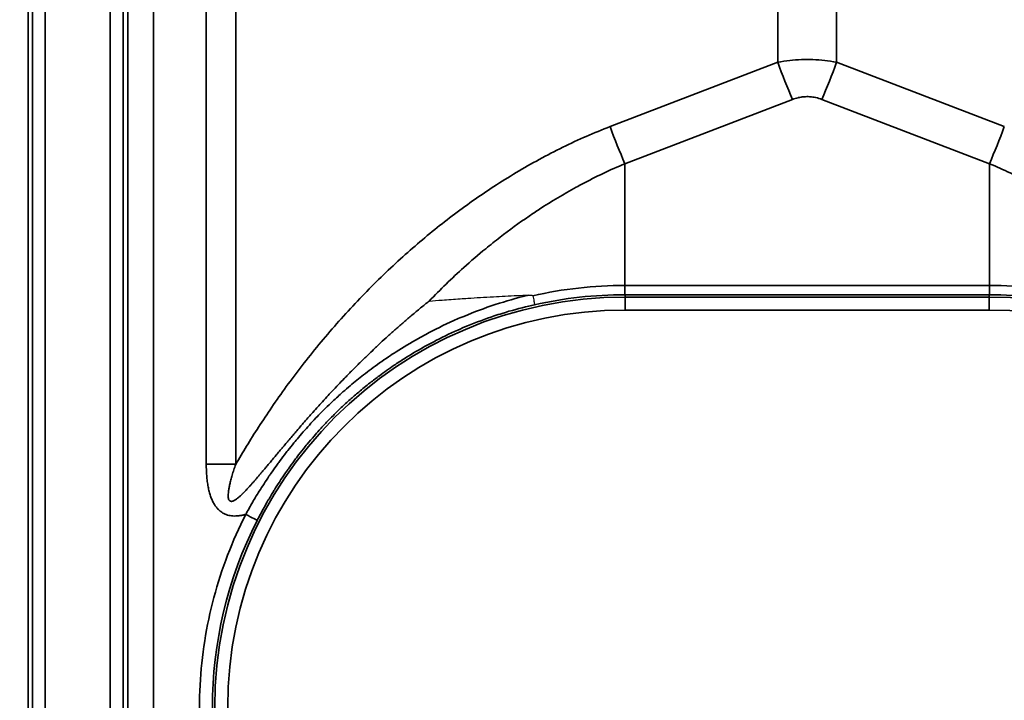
# Model space of a CAD drawing. Header units: millimetres. Extents: x -12192 to 12192, y -600 to 5895.
# Tile 53 of 118: x 1663 to 1701, y 3264 to 3290. Entities that reach past the tile are written whole.
import ezdxf

# ---------------------------------------------------------------- set-up
doc = ezdxf.new("R2010")
doc.units = ezdxf.units.MM
doc.header["$LTSCALE"] = 20
for name, color, linetype, lineweight in [('_Sichtbarkanten', 7, 'Continuous', 25), ('Bemaßung (ISO)', 7, 'Continuous', 25), ('Sichtbar schmal (ISO)', 7, 'Continuous', 35)]:
    doc.layers.add(name, color=color, linetype=linetype, lineweight=lineweight)
doc.styles.add('Notiztext (ISO)', font='verdana.ttf')
doc.dimstyles.new('wedi USA', dxfattribs={"dimscale": 20, "dimtxt": 2.5, "dimasz": 4, "dimexe": 2, "dimexo": 0.8, "dimgap": 0.3, "dimtad": 1, "dimdec": 1, "dimrnd": 1e-08, "dimtxsty": 'Notiztext (ISO)', "dimcen": 0.09, "dimclrd": 7, "dimclre": 7, "dimclrt": 256, "dimadec": 0, "dimazin": 2, "dimtfac": 0.6, "dimtmove": 0, "dimatfit": 3, "dimfxl": 1, "dimtolj": 1, "dimlwd": -1, "dimlwe": -1, "dimarcsym": 0})

# ---------------------------------------------------------------- blocks, each defined once
blk = doc.blocks.new('*D85')
at = {"layer": 'Bemaßung (ISO)', "color": 7, "transparency": 16777216}
for p, q in [((1651.863, 4317.272), (1304.214, 4317.272)), ((1344.214, 4237.272), (1344.214, 3297.272)), ((1650.944, 3217.272), (1304.214, 3217.272))]:
    blk.add_line(p, q, dxfattribs=at)
for points in [[(1330.88, 4237.272), (1357.547, 4237.272), (1344.214, 4317.272)], [(1330.88, 3297.272), (1357.547, 3297.272), (1344.214, 3217.272)]]:
    blk.add_solid(points, dxfattribs=at)
at = {"layer": 'Defpoints', "color": 0, "transparency": 16777216}
for p in [(1667.863, 4317.272), (1344.214, 3217.272), (1666.944, 3217.272)]:
    blk.add_point(p, dxfattribs=at)
at = {"layer": 'Bemaßung (ISO)', "transparency": 16777216, "insert": (1272.801, 3513.075), "char_height": 50, "attachment_point": 1, "rotation": 90, "style": 'Notiztext (ISO)'}
blk.add_mtext('\\A1;1100 [43 1/4]"', dxfattribs=at)
blk = doc.blocks.new('*D86')
at = {"layer": 'Bemaßung (ISO)', "color": 7, "transparency": 16777216}
for p, q in [((1650.714, 3767.272), (1121.859, 3767.272)), ((1161.859, 3687.272), (1161.859, 2932.872)), ((1473.805, 2852.872), (1121.859, 2852.872))]:
    blk.add_line(p, q, dxfattribs=at)
for points in [[(1148.526, 3687.272), (1175.192, 3687.272), (1161.859, 3767.272)], [(1148.526, 2932.872), (1175.192, 2932.872), (1161.859, 2852.872)]]:
    blk.add_solid(points, dxfattribs=at)
at = {"layer": 'Defpoints', "color": 0, "transparency": 16777216}
for p in [(1666.714, 3767.272), (1161.859, 2852.872), (1489.805, 2852.872)]:
    blk.add_point(p, dxfattribs=at)
at = {"layer": 'Bemaßung (ISO)', "transparency": 16777216, "insert": (1090.446, 3112.02), "char_height": 50, "attachment_point": 1, "rotation": 90, "style": 'Notiztext (ISO)'}
blk.add_mtext('\\A1;914,4 [36]"', dxfattribs=at)

msp = doc.modelspace()

# ---------------------------------------------------------------- linework, layer by layer
at = {"layer": '_Sichtbarkanten'}
for points, knots in [([(1678.365, 3279.009), (1678.529, 3279.021), (1678.696, 3279.034), (1678.866, 3279.046), (1679.095, 3279.063), (1679.328, 3279.079), (1679.567, 3279.096), (1679.663, 3279.102), (1679.761, 3279.109), (1679.859, 3279.115), (1680.182, 3279.137), (1680.513, 3279.158), (1680.853, 3279.176), (1681.154, 3279.193), (1681.463, 3279.208), (1681.776, 3279.222), (1681.923, 3279.228), (1682.07, 3279.233), (1682.219, 3279.239)], [0, 0, 0, 0, 0.141865, 0.141865, 0.141865, 0.333333, 0.333333, 0.333333, 0.411096, 0.411096, 0.411096, 0.666667, 0.666667, 0.666667, 0.894056, 0.894056, 0.894056, 1, 1, 1, 1]), ([(1682.219, 3279.239), (1682.226, 3279.239), (1682.233, 3279.239), (1682.24, 3279.239), (1682.247, 3279.239), (1682.253, 3279.239), (1682.26, 3279.239), (1682.266, 3279.239), (1682.272, 3279.239), (1682.278, 3279.239), (1682.284, 3279.239), (1682.29, 3279.239), (1682.295, 3279.239), (1682.3, 3279.238), (1682.306, 3279.238), (1682.311, 3279.238), (1682.316, 3279.237), (1682.321, 3279.237), (1682.325, 3279.236), (1682.33, 3279.236), (1682.335, 3279.235), (1682.339, 3279.234), (1682.344, 3279.233), (1682.348, 3279.232), (1682.352, 3279.231), (1682.356, 3279.23), (1682.36, 3279.229), (1682.363, 3279.228), (1682.366, 3279.226), (1682.369, 3279.224), (1682.372, 3279.222), (1682.375, 3279.22), (1682.377, 3279.218), (1682.377, 3279.214)], [0, 0, 0, 0, 0.0909091, 0.0909091, 0.0909091, 0.1818182, 0.1818182, 0.1818182, 0.2727273, 0.2727273, 0.2727273, 0.3636364, 0.3636364, 0.3636364, 0.4545455, 0.4545455, 0.4545455, 0.5454545, 0.5454545, 0.5454545, 0.6363636, 0.6363636, 0.6363636, 0.7272727, 0.7272727, 0.7272727, 0.8181818, 0.8181818, 0.8181818, 0.9090909, 0.9090909, 0.9090909, 1, 1, 1, 1]), ([(1682.377, 3279.214), (1682.386, 3279.175), (1682.394, 3279.137), (1682.402, 3279.102), (1682.409, 3279.066), (1682.416, 3279.034), (1682.422, 3279.005), (1682.428, 3278.976), (1682.433, 3278.952), (1682.437, 3278.931), (1682.441, 3278.911), (1682.444, 3278.895), (1682.445, 3278.884), (1682.447, 3278.873), (1682.448, 3278.867), (1682.448, 3278.866)], [0, 0, 0, 0, 0.2, 0.2, 0.2, 0.4, 0.4, 0.4, 0.6, 0.6, 0.6, 0.8, 0.8, 0.8, 0.9999994, 0.9999994, 0.9999994, 0.9999994])]:
    msp.add_open_spline(points, degree=3, knots=knots, dxfattribs=at)
at = {"layer": 'Sichtbar schmal (ISO)'}
for p, q in [((1662.83, 4314.748), (1662.83, 3219.797)), ((1662.996, 3219.963), (1662.996, 4314.581)), ((1663.496, 4314.581), (1663.496, 3219.963)), ((1666.014, 3219.98), (1666.014, 4314.564)), ((1666.514, 4314.564), (1666.514, 3219.98)), ((1666.688, 3220.155), (1666.73, 3679.772)), ((1667.729, 3679.771), (1667.687, 3220.149)), ((1669.732, 3272.69), (1669.732, 3443.451)), ((1670.873, 3272.69), (1670.873, 3443.452)), ((1691.864, 3427.898), (1691.864, 3288.253)), ((1694.146, 3427.898), (1694.146, 3288.253)), ((1685.37, 3285.763), (1691.864, 3288.253)), ((1694.146, 3288.253), (1700.64, 3285.763)), ((1685.94, 3284.325), (1692.434, 3286.816)), ((1693.576, 3286.816), (1700.069, 3284.325)), ((1685.94, 3284.325), (1685.94, 3279.613)), ((1700.069, 3284.325), (1700.069, 3279.613)), ((1700.069, 3279.613), (1685.94, 3279.613)), ((1685.95, 3279.254), (1685.95, 3279.161)), ((1700.06, 3279.254), (1685.95, 3279.254)), ((1700.06, 3279.254), (1700.06, 3279.161)), ((1685.95, 3278.661), (1685.95, 3279.161)), ((1685.95, 3279.161), (1700.06, 3279.161)), ((1700.06, 3278.661), (1700.06, 3279.161)), ((1685.95, 3278.661), (1700.06, 3278.661))]:
    msp.add_line(p, q, dxfattribs=at)
for centre, radius, start, end in [((1685.95, 3263.272), 15.889, 90, 270), ((1700.06, 3263.272), 15.889, 270, 90), ((1685.95, 3263.272), 15.389, 90, 270), ((1700.06, 3263.272), 15.389, 270, 90)]:
    msp.add_arc(centre, radius, start, end, dxfattribs=at)
for centre, major_axis, ratio, start_param, end_param in [((1692.434, 3288.227), (1.79, -4.668), 0.104798, 4.666655, 4.979151), ((1693.576, 3288.227), (-1.79, -4.668), 0.104799, 1.304034, 1.616531), ((1685.94, 3285.737), (1.79, -4.668), 0.104799, 4.666654, 4.979151), ((1700.069, 3285.737), (-1.79, -4.668), 0.104799, 1.304034, 1.616531), ((1686.097, 3262.619), (-3.09, 16.724), 0.97569, 6.105429, 6.321894), ((1685.95, 3263.271), (-15.983, -0.221), 0.999892, 4.698575, 4.919469), ((1685.945, 3279.754), (0.005, -0.5), 0.012421, 4.998618, 6.265588), ((1700.06, 3263.271), (-15.983, 0.22), 0.999892, 4.50528, 4.726179), ((1699.918, 3262.652), (3.102, 16.688), 0.976652, 6.245494, 6.462178), ((1669.732, 3272.742), (-10, 0), 0.005236, 1.570796, 1.685164), ((1685.95, 3263.271), (-15.981, 0), 0.999985, 5.812696, 6.754103), ((1671.26, 3270.742), (0.446, -0.227), 0.004666, 0.017453, 1.573171)]:
    msp.add_ellipse(centre, major_axis=major_axis, ratio=ratio, start_param=start_param, end_param=end_param, dxfattribs=at)
for points, knots in [([(1691.864, 3288.253), (1692.02, 3288.283), (1692.174, 3288.306), (1692.327, 3288.324), (1692.479, 3288.341), (1692.63, 3288.353), (1692.78, 3288.358), (1692.93, 3288.364), (1693.079, 3288.364), (1693.229, 3288.358), (1693.379, 3288.353), (1693.53, 3288.341), (1693.683, 3288.324), (1693.835, 3288.307), (1693.99, 3288.283), (1694.146, 3288.253)], [0.0000009, 0.0000009, 0.0000009, 0.0000009, 0.2, 0.2, 0.2, 0.4, 0.4, 0.4, 0.6, 0.6, 0.6, 0.8, 0.8, 0.8, 1, 1, 1, 1]), ([(1692.434, 3286.816), (1692.508, 3286.844), (1692.582, 3286.866), (1692.654, 3286.883), (1692.658, 3286.884), (1692.662, 3286.885), (1692.666, 3286.886), (1692.734, 3286.902), (1692.801, 3286.912), (1692.867, 3286.918), (1692.876, 3286.919), (1692.884, 3286.92), (1692.892, 3286.92), (1692.959, 3286.925), (1693.026, 3286.926), (1693.093, 3286.922), (1693.101, 3286.922), (1693.109, 3286.921), (1693.117, 3286.92), (1693.188, 3286.915), (1693.259, 3286.905), (1693.331, 3286.889), (1693.335, 3286.888), (1693.339, 3286.887), (1693.344, 3286.886), (1693.42, 3286.869), (1693.498, 3286.845), (1693.576, 3286.816)], [0.0000017, 0.0000017, 0.0000017, 0.0000017, 0.1895703, 0.1895703, 0.1895703, 0.2, 0.2, 0.2, 0.3775271, 0.3775271, 0.3775271, 0.4, 0.4, 0.4, 0.5781196, 0.5781196, 0.5781196, 0.6, 0.6, 0.6, 0.7885926, 0.7885926, 0.7885926, 0.8, 0.8, 0.8, 1, 1, 1, 1]), ([(1670.873, 3272.69), (1671.139, 3273.147), (1671.432, 3273.627), (1671.757, 3274.129), (1672.082, 3274.632), (1672.44, 3275.158), (1672.831, 3275.695), (1673.223, 3276.232), (1673.647, 3276.781), (1674.094, 3277.323), (1674.541, 3277.864), (1675.01, 3278.398), (1675.492, 3278.91), (1675.974, 3279.422), (1676.468, 3279.913), (1676.968, 3280.378), (1677.468, 3280.844), (1677.974, 3281.284), (1678.483, 3281.698), (1678.992, 3282.113), (1679.505, 3282.503), (1680.044, 3282.883), (1680.583, 3283.262), (1681.148, 3283.633), (1681.735, 3283.983), (1682.322, 3284.334), (1682.93, 3284.665), (1683.538, 3284.963), (1684.146, 3285.262), (1684.754, 3285.527), (1685.37, 3285.763)], [0, 0, 0, 0, 0.1, 0.1, 0.1, 0.2, 0.2, 0.2, 0.3, 0.3, 0.3, 0.4, 0.4, 0.4, 0.5, 0.5, 0.5, 0.6, 0.6, 0.6, 0.7, 0.7, 0.7, 0.8, 0.8, 0.8, 0.9, 0.9, 0.9, 1, 1, 1, 1]), ([(1678.365, 3279.009), (1678.58, 3279.233), (1678.799, 3279.452), (1679.02, 3279.666), (1679.247, 3279.886), (1679.477, 3280.101), (1679.708, 3280.308), (1679.986, 3280.559), (1680.267, 3280.8), (1680.554, 3281.035), (1680.736, 3281.184), (1680.92, 3281.331), (1681.108, 3281.477), (1681.47, 3281.756), (1681.846, 3282.031), (1682.234, 3282.296), (1682.367, 3282.386), (1682.501, 3282.476), (1682.637, 3282.564), (1683.101, 3282.867), (1683.581, 3283.155), (1684.063, 3283.419), (1684.134, 3283.458), (1684.204, 3283.496), (1684.274, 3283.533), (1684.827, 3283.828), (1685.382, 3284.092), (1685.94, 3284.325)], [0, 0, 0, 0, 0.0986237, 0.0986237, 0.0986237, 0.2, 0.2, 0.2, 0.3224399, 0.3224399, 0.3224399, 0.4, 0.4, 0.4, 0.5490631, 0.5490631, 0.5490631, 0.6, 0.6, 0.6, 0.7746169, 0.7746169, 0.7746169, 0.8, 0.8, 0.8, 1, 1, 1, 1]), ([(1700.069, 3284.325), (1700.605, 3284.101), (1701.137, 3283.849), (1701.66, 3283.573), (1701.711, 3283.546), (1701.762, 3283.519), (1701.813, 3283.492), (1702.283, 3283.239), (1702.747, 3282.966), (1703.21, 3282.67), (1703.31, 3282.605), (1703.41, 3282.54), (1703.51, 3282.474), (1703.923, 3282.2), (1704.335, 3281.908), (1704.741, 3281.6), (1704.889, 3281.488), (1705.036, 3281.373), (1705.182, 3281.257), (1705.536, 3280.975), (1705.885, 3280.68), (1706.228, 3280.374), (1706.418, 3280.205), (1706.606, 3280.032), (1706.792, 3279.856), (1707.081, 3279.582), (1707.366, 3279.3), (1707.645, 3279.009)], [0, 0, 0, 0, 0.2, 0.2, 0.2, 0.2195918, 0.2195918, 0.2195918, 0.4, 0.4, 0.4, 0.4390213, 0.4390213, 0.4390213, 0.6, 0.6, 0.6, 0.6584906, 0.6584906, 0.6584906, 0.8, 0.8, 0.8, 0.87821, 0.87821, 0.87821, 1, 1, 1, 1]), ([(1700.06, 3279.254), (1700.061, 3279.255), (1700.061, 3279.261), (1700.062, 3279.273), (1700.062, 3279.284), (1700.063, 3279.3), (1700.064, 3279.322), (1700.064, 3279.331), (1700.064, 3279.342), (1700.065, 3279.354), (1700.065, 3279.368), (1700.065, 3279.382), (1700.066, 3279.398), (1700.066, 3279.428), (1700.067, 3279.461), (1700.068, 3279.497), (1700.068, 3279.534), (1700.069, 3279.573), (1700.069, 3279.613)], [0, 0, 0, 0, 0.2, 0.2, 0.2, 0.4, 0.4, 0.4, 0.493234, 0.493234, 0.493234, 0.6, 0.6, 0.6, 0.8, 0.8, 0.8, 1, 1, 1, 1]), ([(1678.365, 3279.009), (1678.252, 3278.919), (1678.141, 3278.829), (1678.032, 3278.74), (1677.918, 3278.647), (1677.807, 3278.554), (1677.698, 3278.462), (1677.59, 3278.371), (1677.484, 3278.281), (1677.38, 3278.191), (1677.276, 3278.101), (1677.174, 3278.012), (1677.073, 3277.922), (1676.969, 3277.83), (1676.866, 3277.738), (1676.765, 3277.646), (1676.669, 3277.558), (1676.573, 3277.471), (1676.479, 3277.384), (1676.377, 3277.289), (1676.276, 3277.194), (1676.176, 3277.099), (1676.086, 3277.013), (1675.996, 3276.927), (1675.907, 3276.841), (1675.807, 3276.743), (1675.707, 3276.646), (1675.609, 3276.549), (1675.525, 3276.465), (1675.441, 3276.381), (1675.359, 3276.298), (1675.262, 3276.2), (1675.167, 3276.102), (1675.074, 3276.007), (1674.998, 3275.929), (1674.924, 3275.852), (1674.853, 3275.776), (1674.763, 3275.682), (1674.676, 3275.59), (1674.592, 3275.501), (1674.527, 3275.431), (1674.464, 3275.363), (1674.403, 3275.297), (1674.323, 3275.21), (1674.246, 3275.126), (1674.172, 3275.045), (1674.118, 3274.985), (1674.064, 3274.926), (1674.012, 3274.868), (1673.941, 3274.789), (1673.873, 3274.713), (1673.807, 3274.639), (1673.761, 3274.586), (1673.715, 3274.535), (1673.67, 3274.484), (1673.607, 3274.411), (1673.545, 3274.341), (1673.485, 3274.273), (1673.445, 3274.226), (1673.405, 3274.181), (1673.367, 3274.136), (1673.309, 3274.069), (1673.252, 3274.003), (1673.198, 3273.94), (1673.163, 3273.899), (1673.128, 3273.859), (1673.095, 3273.819), (1673.041, 3273.757), (1672.99, 3273.696), (1672.94, 3273.637), (1672.909, 3273.601), (1672.879, 3273.566), (1672.85, 3273.531), (1672.801, 3273.473), (1672.753, 3273.417), (1672.707, 3273.362), (1672.68, 3273.33), (1672.654, 3273.299), (1672.628, 3273.268), (1672.583, 3273.214), (1672.539, 3273.162), (1672.497, 3273.111), (1672.473, 3273.083), (1672.45, 3273.055), (1672.427, 3273.028), (1672.386, 3272.978), (1672.345, 3272.93), (1672.306, 3272.882), (1672.285, 3272.858), (1672.265, 3272.833), (1672.245, 3272.809), (1672.206, 3272.763), (1672.168, 3272.718), (1672.131, 3272.674), (1672.113, 3272.652), (1672.095, 3272.631), (1672.078, 3272.61), (1672.041, 3272.567), (1672.006, 3272.525), (1671.972, 3272.484), (1671.956, 3272.465), (1671.94, 3272.447), (1671.925, 3272.428), (1671.891, 3272.388), (1671.858, 3272.349), (1671.827, 3272.312), (1671.812, 3272.295), (1671.798, 3272.279), (1671.785, 3272.263), (1671.753, 3272.226), (1671.722, 3272.19), (1671.693, 3272.155), (1671.68, 3272.14), (1671.668, 3272.126), (1671.655, 3272.112), (1671.626, 3272.077), (1671.597, 3272.044), (1671.569, 3272.012), (1671.557, 3271.999), (1671.546, 3271.987), (1671.535, 3271.974), (1671.507, 3271.942), (1671.48, 3271.911), (1671.453, 3271.882), (1671.443, 3271.87), (1671.433, 3271.859), (1671.423, 3271.848), (1671.397, 3271.819), (1671.371, 3271.79), (1671.345, 3271.763), (1671.336, 3271.753), (1671.328, 3271.744), (1671.319, 3271.734), (1671.293, 3271.707), (1671.269, 3271.681), (1671.245, 3271.656), (1671.237, 3271.647), (1671.229, 3271.639), (1671.221, 3271.631), (1671.197, 3271.606), (1671.174, 3271.583), (1671.151, 3271.56), (1671.144, 3271.553), (1671.137, 3271.547), (1671.13, 3271.54), (1671.107, 3271.518), (1671.085, 3271.497), (1671.064, 3271.477), (1671.058, 3271.472), (1671.052, 3271.466), (1671.046, 3271.461), (1671.025, 3271.441), (1671.004, 3271.423), (1670.985, 3271.407), (1670.979, 3271.402), (1670.974, 3271.398), (1670.969, 3271.393), (1670.949, 3271.377), (1670.93, 3271.362), (1670.912, 3271.349), (1670.908, 3271.346), (1670.903, 3271.342), (1670.899, 3271.339), (1670.881, 3271.326), (1670.863, 3271.315), (1670.847, 3271.305), (1670.843, 3271.302), (1670.839, 3271.3), (1670.836, 3271.298), (1670.82, 3271.288), (1670.804, 3271.28), (1670.79, 3271.274), (1670.787, 3271.272), (1670.784, 3271.271), (1670.781, 3271.27), (1670.764, 3271.262), (1670.748, 3271.257), (1670.733, 3271.254), (1670.719, 3271.251), (1670.706, 3271.25), (1670.693, 3271.251), (1670.683, 3271.251), (1670.673, 3271.253), (1670.664, 3271.257), (1670.652, 3271.262), (1670.641, 3271.269), (1670.631, 3271.279), (1670.622, 3271.288), (1670.615, 3271.299), (1670.608, 3271.314), (1670.601, 3271.328), (1670.595, 3271.345), (1670.591, 3271.366), (1670.587, 3271.386), (1670.583, 3271.41), (1670.582, 3271.437), (1670.58, 3271.464), (1670.581, 3271.495), (1670.582, 3271.529), (1670.584, 3271.563), (1670.587, 3271.6), (1670.593, 3271.64), (1670.598, 3271.68), (1670.604, 3271.723), (1670.613, 3271.769), (1670.621, 3271.815), (1670.632, 3271.865), (1670.644, 3271.917), (1670.656, 3271.969), (1670.669, 3272.024), (1670.684, 3272.082), (1670.7, 3272.14), (1670.717, 3272.201), (1670.736, 3272.265), (1670.755, 3272.329), (1670.776, 3272.396), (1670.799, 3272.467), (1670.821, 3272.538), (1670.846, 3272.612), (1670.873, 3272.69)], [0, 0, 0, 0, 0.0111631, 0.0111631, 0.0111631, 0.0227273, 0.0227273, 0.0227273, 0.0341267, 0.0341267, 0.0341267, 0.0454545, 0.0454545, 0.0454545, 0.0571315, 0.0571315, 0.0571315, 0.0681818, 0.0681818, 0.0681818, 0.0801074, 0.0801074, 0.0801074, 0.0909091, 0.0909091, 0.0909091, 0.1031116, 0.1031116, 0.1031116, 0.1136364, 0.1136364, 0.1136364, 0.1261424, 0.1261424, 0.1261424, 0.1363636, 0.1363636, 0.1363636, 0.1491424, 0.1491424, 0.1491424, 0.1590909, 0.1590909, 0.1590909, 0.1721187, 0.1721187, 0.1721187, 0.1818182, 0.1818182, 0.1818182, 0.1951022, 0.1951022, 0.1951022, 0.2045455, 0.2045455, 0.2045455, 0.2181008, 0.2181008, 0.2181008, 0.2272727, 0.2272727, 0.2272727, 0.2411027, 0.2411027, 0.2411027, 0.25, 0.25, 0.25, 0.2640998, 0.2640998, 0.2640998, 0.2727273, 0.2727273, 0.2727273, 0.2870956, 0.2870956, 0.2870956, 0.2954545, 0.2954545, 0.2954545, 0.3100923, 0.3100923, 0.3100923, 0.3181818, 0.3181818, 0.3181818, 0.3330902, 0.3330902, 0.3330902, 0.3409091, 0.3409091, 0.3409091, 0.3560873, 0.3560873, 0.3560873, 0.3636364, 0.3636364, 0.3636364, 0.3790837, 0.3790837, 0.3790837, 0.3863636, 0.3863636, 0.3863636, 0.4020801, 0.4020801, 0.4020801, 0.4090909, 0.4090909, 0.4090909, 0.4250764, 0.4250764, 0.4250764, 0.4318182, 0.4318182, 0.4318182, 0.4480721, 0.4480721, 0.4480721, 0.4545455, 0.4545455, 0.4545455, 0.4710691, 0.4710691, 0.4710691, 0.4772727, 0.4772727, 0.4772727, 0.4940691, 0.4940691, 0.4940691, 0.5, 0.5, 0.5, 0.5170679, 0.5170679, 0.5170679, 0.5227273, 0.5227273, 0.5227273, 0.5400636, 0.5400636, 0.5400636, 0.5454545, 0.5454545, 0.5454545, 0.5630599, 0.5630599, 0.5630599, 0.5681818, 0.5681818, 0.5681818, 0.5860568, 0.5860568, 0.5860568, 0.5909091, 0.5909091, 0.5909091, 0.6090541, 0.6090541, 0.6090541, 0.6136364, 0.6136364, 0.6136364, 0.6320524, 0.6320524, 0.6320524, 0.6363636, 0.6363636, 0.6363636, 0.6550458, 0.6550458, 0.6550458, 0.6590909, 0.6590909, 0.6590909, 0.6818182, 0.6818182, 0.6818182, 0.7045455, 0.7045455, 0.7045455, 0.7240223, 0.7240223, 0.7240223, 0.75, 0.75, 0.75, 0.7727273, 0.7727273, 0.7727273, 0.7954545, 0.7954545, 0.7954545, 0.8181818, 0.8181818, 0.8181818, 0.8409091, 0.8409091, 0.8409091, 0.8636364, 0.8636364, 0.8636364, 0.8863636, 0.8863636, 0.8863636, 0.9090909, 0.9090909, 0.9090909, 0.9318182, 0.9318182, 0.9318182, 0.9545455, 0.9545455, 0.9545455, 0.9772727, 0.9772727, 0.9772727, 0.9999988, 0.9999988, 0.9999988, 0.9999988]), ([(1671.26, 3270.745), (1671.299, 3270.817), (1671.341, 3270.894), (1671.387, 3270.975), (1671.389, 3270.98), (1671.392, 3270.984), (1671.395, 3270.989), (1671.438, 3271.066), (1671.485, 3271.148), (1671.536, 3271.235), (1671.542, 3271.245), (1671.548, 3271.255), (1671.554, 3271.265), (1671.603, 3271.348), (1671.655, 3271.435), (1671.712, 3271.527), (1671.722, 3271.544), (1671.733, 3271.562), (1671.744, 3271.579), (1671.798, 3271.667), (1671.856, 3271.76), (1671.918, 3271.856), (1671.935, 3271.882), (1671.951, 3271.908), (1671.968, 3271.934), (1672.029, 3272.026), (1672.092, 3272.122), (1672.16, 3272.222), (1672.184, 3272.257), (1672.208, 3272.292), (1672.233, 3272.328), (1672.298, 3272.423), (1672.366, 3272.52), (1672.438, 3272.62), (1672.471, 3272.666), (1672.504, 3272.712), (1672.538, 3272.759), (1672.608, 3272.853), (1672.681, 3272.95), (1672.757, 3273.05), (1672.801, 3273.107), (1672.846, 3273.166), (1672.892, 3273.225), (1672.967, 3273.319), (1673.044, 3273.415), (1673.125, 3273.514), (1673.183, 3273.585), (1673.243, 3273.656), (1673.305, 3273.729), (1673.383, 3273.822), (1673.465, 3273.917), (1673.551, 3274.013), (1673.626, 3274.098), (1673.705, 3274.185), (1673.787, 3274.274), (1673.87, 3274.364), (1673.956, 3274.456), (1674.046, 3274.549), (1674.144, 3274.65), (1674.247, 3274.754), (1674.354, 3274.859), (1674.441, 3274.946), (1674.532, 3275.033), (1674.626, 3275.122), (1674.753, 3275.241), (1674.886, 3275.362), (1675.026, 3275.486), (1675.117, 3275.567), (1675.212, 3275.648), (1675.309, 3275.731), (1675.472, 3275.869), (1675.644, 3276.009), (1675.827, 3276.151), (1675.921, 3276.225), (1676.018, 3276.299), (1676.118, 3276.373), (1676.328, 3276.53), (1676.551, 3276.689), (1676.79, 3276.849), (1676.885, 3276.913), (1676.983, 3276.977), (1677.083, 3277.042), (1677.353, 3277.215), (1677.642, 3277.39), (1677.95, 3277.563), (1678.042, 3277.614), (1678.136, 3277.666), (1678.231, 3277.717), (1678.575, 3277.901), (1678.94, 3278.081), (1679.315, 3278.249), (1679.394, 3278.284), (1679.472, 3278.318), (1679.552, 3278.352), (1679.955, 3278.525), (1680.367, 3278.682), (1680.766, 3278.818), (1680.82, 3278.836), (1680.873, 3278.854), (1680.926, 3278.871), (1681.346, 3279.009), (1681.748, 3279.123), (1682.139, 3279.219), (1682.166, 3279.226), (1682.192, 3279.232), (1682.219, 3279.239)], [0, 0, 0, 0, 0.0555556, 0.0555556, 0.0555556, 0.058618, 0.058618, 0.058618, 0.1111111, 0.1111111, 0.1111111, 0.1172417, 0.1172417, 0.1172417, 0.1666667, 0.1666667, 0.1666667, 0.1758409, 0.1758409, 0.1758409, 0.2222222, 0.2222222, 0.2222222, 0.2344346, 0.2344346, 0.2344346, 0.2777778, 0.2777778, 0.2777778, 0.2930748, 0.2930748, 0.2930748, 0.3333333, 0.3333333, 0.3333333, 0.3516899, 0.3516899, 0.3516899, 0.3888889, 0.3888889, 0.3888889, 0.4102924, 0.4102924, 0.4102924, 0.4444444, 0.4444444, 0.4444444, 0.4689048, 0.4689048, 0.4689048, 0.5, 0.5, 0.5, 0.5275123, 0.5275123, 0.5275123, 0.5555556, 0.5555556, 0.5555556, 0.5861208, 0.5861208, 0.5861208, 0.6111111, 0.6111111, 0.6111111, 0.6447263, 0.6447263, 0.6447263, 0.6666667, 0.6666667, 0.6666667, 0.7033293, 0.7033293, 0.7033293, 0.7222222, 0.7222222, 0.7222222, 0.7619148, 0.7619148, 0.7619148, 0.7777778, 0.7777778, 0.7777778, 0.8205255, 0.8205255, 0.8205255, 0.8333333, 0.8333333, 0.8333333, 0.8792862, 0.8792862, 0.8792862, 0.8888889, 0.8888889, 0.8888889, 0.9378572, 0.9378572, 0.9378572, 0.9444444, 0.9444444, 0.9444444, 0.9964278, 0.9964278, 0.9964278, 1, 1, 1, 1]), ([(1671.705, 3270.515), (1671.743, 3270.588), (1671.783, 3270.667), (1671.827, 3270.749), (1671.829, 3270.753), (1671.831, 3270.757), (1671.833, 3270.761), (1671.875, 3270.84), (1671.92, 3270.923), (1671.968, 3271.011), (1671.973, 3271.02), (1671.978, 3271.029), (1671.983, 3271.038), (1672.03, 3271.122), (1672.081, 3271.211), (1672.135, 3271.305), (1672.144, 3271.32), (1672.152, 3271.335), (1672.161, 3271.35), (1672.214, 3271.44), (1672.271, 3271.535), (1672.332, 3271.635), (1672.345, 3271.657), (1672.359, 3271.679), (1672.373, 3271.702), (1672.432, 3271.797), (1672.495, 3271.897), (1672.562, 3272), (1672.582, 3272.03), (1672.602, 3272.061), (1672.623, 3272.092), (1672.688, 3272.19), (1672.757, 3272.292), (1672.829, 3272.396), (1672.857, 3272.436), (1672.885, 3272.476), (1672.913, 3272.516), (1672.984, 3272.616), (1673.059, 3272.719), (1673.137, 3272.824), (1673.174, 3272.874), (1673.212, 3272.924), (1673.251, 3272.975), (1673.328, 3273.076), (1673.408, 3273.179), (1673.493, 3273.285), (1673.542, 3273.346), (1673.593, 3273.408), (1673.645, 3273.471), (1673.728, 3273.572), (1673.816, 3273.675), (1673.908, 3273.781), (1673.972, 3273.855), (1674.039, 3273.929), (1674.107, 3274.005), (1674.198, 3274.106), (1674.293, 3274.208), (1674.393, 3274.312), (1674.476, 3274.4), (1674.563, 3274.489), (1674.654, 3274.579), (1674.752, 3274.678), (1674.855, 3274.778), (1674.962, 3274.88), (1675.071, 3274.983), (1675.184, 3275.087), (1675.302, 3275.193), (1675.409, 3275.288), (1675.52, 3275.385), (1675.636, 3275.483), (1675.776, 3275.601), (1675.923, 3275.721), (1676.078, 3275.843), (1676.193, 3275.934), (1676.313, 3276.025), (1676.437, 3276.117), (1676.618, 3276.251), (1676.809, 3276.387), (1677.012, 3276.524), (1677.135, 3276.607), (1677.263, 3276.691), (1677.396, 3276.775), (1677.63, 3276.923), (1677.877, 3277.071), (1678.139, 3277.218), (1678.27, 3277.291), (1678.403, 3277.363), (1678.54, 3277.435), (1678.837, 3277.59), (1679.149, 3277.741), (1679.469, 3277.883), (1679.594, 3277.938), (1679.72, 3277.992), (1679.846, 3278.044), (1680.192, 3278.187), (1680.541, 3278.317), (1680.883, 3278.431), (1680.986, 3278.465), (1681.089, 3278.499), (1681.191, 3278.53), (1681.547, 3278.641), (1681.889, 3278.734), (1682.222, 3278.814), (1682.297, 3278.832), (1682.373, 3278.849), (1682.448, 3278.866)], [0, 0, 0, 0, 0.0555556, 0.0555556, 0.0555556, 0.0582173, 0.0582173, 0.0582173, 0.1111111, 0.1111111, 0.1111111, 0.1164409, 0.1164409, 0.1164409, 0.1666667, 0.1666667, 0.1666667, 0.174643, 0.174643, 0.174643, 0.2222222, 0.2222222, 0.2222222, 0.2328385, 0.2328385, 0.2328385, 0.2777778, 0.2777778, 0.2777778, 0.2910746, 0.2910746, 0.2910746, 0.3333333, 0.3333333, 0.3333333, 0.3492931, 0.3492931, 0.3492931, 0.3888889, 0.3888889, 0.3888889, 0.4074983, 0.4074983, 0.4074983, 0.4444444, 0.4444444, 0.4444444, 0.4657121, 0.4657121, 0.4657121, 0.5, 0.5, 0.5, 0.5239218, 0.5239218, 0.5239218, 0.5555556, 0.5555556, 0.5555556, 0.5821324, 0.5821324, 0.5821324, 0.6111111, 0.6111111, 0.6111111, 0.6403406, 0.6403406, 0.6403406, 0.6666667, 0.6666667, 0.6666667, 0.6985439, 0.6985439, 0.6985439, 0.7222222, 0.7222222, 0.7222222, 0.756726, 0.756726, 0.756726, 0.7777778, 0.7777778, 0.7777778, 0.8148742, 0.8148742, 0.8148742, 0.8333333, 0.8333333, 0.8333333, 0.8732803, 0.8732803, 0.8732803, 0.8888889, 0.8888889, 0.8888889, 0.9315269, 0.9315269, 0.9315269, 0.9444444, 0.9444444, 0.9444444, 0.9896666, 0.9896666, 0.9896666, 1, 1, 1, 1]), ([(1671.26, 3270.745), (1671.214, 3270.732), (1671.124, 3270.712), (1670.996, 3270.691), (1670.873, 3270.682), (1670.758, 3270.684), (1670.652, 3270.697), (1670.553, 3270.721), (1670.461, 3270.754), (1670.374, 3270.798), (1670.289, 3270.854), (1670.204, 3270.927), (1670.121, 3271.019), (1670.043, 3271.132), (1669.972, 3271.264), (1669.909, 3271.414), (1669.856, 3271.582), (1669.811, 3271.768), (1669.777, 3271.969), (1669.751, 3272.188), (1669.736, 3272.427), (1669.732, 3272.6), (1669.732, 3272.69)], [0, 0, 0, 0, 0.05, 0.1, 0.15, 0.2, 0.25, 0.3, 0.35, 0.4, 0.45, 0.5, 0.55, 0.6, 0.65, 0.7, 0.75, 0.8, 0.85, 0.9, 0.95, 1, 1, 1, 1])]:
    msp.add_open_spline(points, degree=3, knots=knots, dxfattribs=at)
msp.add_open_spline([(1671.263, 3255.796), (1671.001, 3256.31), (1670.535, 3257.358), (1670.001, 3259.001), (1669.642, 3260.69), (1669.462, 3262.407), (1669.461, 3264.133), (1669.641, 3265.85), (1669.999, 3267.538), (1670.532, 3269.182), (1670.998, 3270.231), (1671.26, 3270.745)], degree=3, dxfattribs=at)

# ---------------------------------------------------------------- dimensions: what is measured, and where the dimension line sits
at = {"layer": 'Bemaßung (ISO)', "color": 7}
for base, p1, p2, picture, middle in [((1344.214, 3217.272), (1667.863, 4317.272), (1666.944, 3217.272), '*D85', (1344.214, 3767.272)), ((1161.859, 2852.872), (1666.714, 3767.272), (1489.805, 2852.872), '*D86', (1161.859, 3310.072))]:
    dim = msp.add_linear_dim(base=base, p1=p1, p2=p2, angle=90, text='<>"', dimstyle='wedi USA', override={"dimgap": 0.3, "dimdec": 1, "dimtol": 0, "dimlim": 0, "dimtp": 0, "dimtm": 0, "dimtdec": 2, "dimtofl": 0, "dimatfit": 1}, dxfattribs=at)
    dim.commit()
    dim.dimension.update_dxf_attribs({"geometry": picture, "text_midpoint": middle, "dimtype": 160})

doc.saveas('drawing.dxf')
